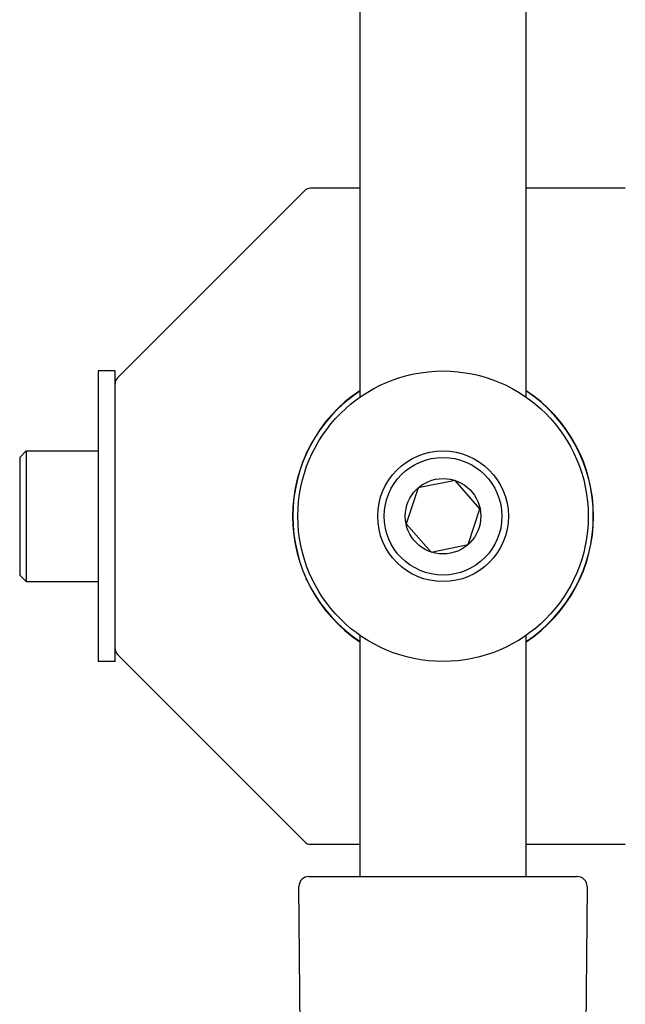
# Model space of a CAD drawing. Header units: inches. Extents: x 0 to 88, y 0 to 68.
# Tile 10 of 22: x 14.3 to 16.1, y 55.5 to 58.5. Entities that reach past the tile are written whole.
import ezdxf

# ---------------------------------------------------------------- set-up
doc = ezdxf.new("R2010")
doc.units = ezdxf.units.IN
doc.header["$LTSCALE"] = 4.84
doc.header["$MEASUREMENT"] = 0
for name, color, linetype in [('206380_1_BL16', 7, 'CONTINUOUS'), ('206381_206381_1_BL15', 7, 'CONTINUOUS'), ('206383_X26128_1_BL13', 7, 'CONTINUOUS'), ('206386_1_BL58', 7, 'CONTINUOUS'), ('911_709_91090A107_1_BL11', 7, 'CONTINUOUS'), ('911_709_91090A107_1_BL56', 7, 'CONTINUOUS'), ('9206XXM_920614M_1_BL14', 7, 'CONTINUOUS'), ('9206XXM_920614M_1_BL5', 7, 'CONTINUOUS')]:
    doc.layers.add(name, color=color, linetype=linetype)

# ---------------------------------------------------------------- blocks, each defined once
blk = doc.blocks.new('9206XXM_920614M_1_BL5', base_point=(14.3744, 37.5799))
at = {"layer": '9206XXM_920614M_1_BL5', "color": 7, "linetype": 'CONTINUOUS'}
for p, q in [((14.2563, 57.1435), (14.276, 57.1631)), ((14.276, 57.1631), (14.276, 56.7694)), ((14.276, 57.1631), (14.4926, 57.1631)), ((14.2563, 57.1435), (14.2563, 56.7891)), ((14.2563, 56.7891), (14.276, 56.7694)), ((14.276, 56.7694), (14.4926, 56.7694))]:
    blk.add_line(p, q, dxfattribs=at)
blk = doc.blocks.new('911_709_91090A107_1_BL11', base_point=(43.463, 39.5262))
at = {"layer": '911_709_91090A107_1_BL11', "color": 7, "linetype": 'CONTINUOUS'}
blk.add_circle((15.5317, 56.9663), 0.4375, dxfattribs=at)
blk = doc.blocks.new('206383_X26128_1_BL13', base_point=(42.7035, 37.9812))
at = {"layer": '206383_X26128_1_BL13', "color": 7, "linetype": 'CONTINUOUS'}
for p, q in [((15.1277, 55.8813), (15.9356, 55.8813)), ((15.1039, 55.146), (15.0977, 55.851)), ((15.9656, 55.851), (15.9594, 55.146))]:
    blk.add_line(p, q, dxfattribs=at)
for centre, start, end in [((15.1277, 55.8513), 90, 180.5), ((15.9356, 55.8513), 359.5, 90)]:
    blk.add_arc(centre, 0.03, start, end, dxfattribs=at)
blk = doc.blocks.new('9206XXM_920614M_1_BL14', base_point=(43.463, 39.4314))
at = {"layer": '9206XXM_920614M_1_BL14', "color": 7, "linetype": 'CONTINUOUS'}
for p, q in [((15.5678, 57.0741), (15.4564, 57.0514)), ((15.643, 56.9889), (15.5678, 57.0741)), ((15.4564, 57.0514), (15.4203, 56.9437)), ((15.6069, 56.8811), (15.643, 56.9889)), ((15.4203, 56.9437), (15.4956, 56.8585)), ((15.4956, 56.8585), (15.6069, 56.8811))]:
    blk.add_line(p, q, dxfattribs=at)
for radius in [0.1969, 0.1772, 0.1137]:
    blk.add_circle((15.5317, 56.9663), radius, dxfattribs=at)
blk = doc.blocks.new('206381_206381_1_BL15', base_point=(15.6149, 37.6377))
at = {"layer": '206381_206381_1_BL15', "color": 7, "linetype": 'CONTINUOUS'}
for centre, radius, start, end in [((15.5317, 56.9663), 0.4527, 123.5387, 236.4613), ((15.5317, 56.9663), 0.4527, 303.5387, 56.4613), ((15.0347, 57.2068), 0.0992, 328.8193, 333.8212), ((15.0347, 56.7258), 0.0992, 26.1793, 31.1782)]:
    blk.add_arc(centre, radius, start, end, dxfattribs=at)
blk = doc.blocks.new('206380_1_BL16', base_point=(43.6264, 38.0275))
at = {"layer": '206380_1_BL16', "color": 7, "linetype": 'CONTINUOUS'}
for p, q in [((15.2817, 57.9544), (15.1327, 57.9544)), ((16.0808, 57.9544), (15.7817, 57.9544)), ((15.115, 57.9471), (14.5509, 57.3829)), ((14.5436, 57.2772), (14.5436, 57.3652)), ((14.5436, 56.5674), (14.5436, 56.6556)), ((14.5509, 56.5497), (15.115, 55.9855)), ((15.1327, 55.9782), (15.2817, 55.9782)), ((15.7817, 55.9782), (16.0808, 55.9782))]:
    blk.add_line(p, q, dxfattribs=at)
for centre, radius, start, end in [((15.1327, 57.9294), 0.025, 90, 135), ((14.5686, 57.3652), 0.025, 135, 180), ((15.5317, 56.9663), 0.4535, 123.4838, 236.5164), ((15.5317, 56.9663), 0.4535, 303.4838, 56.5164), ((14.5686, 56.5674), 0.025, 180, 225), ((15.1327, 56.0032), 0.025, 225, 270)]:
    blk.add_arc(centre, radius, start, end, dxfattribs=at)
blk = doc.blocks.new('911_709_91090A107_1_BL56', base_point=(14.5181, 56.9663))
at = {"layer": '911_709_91090A107_1_BL56', "color": 7, "linetype": 'CONTINUOUS'}
for p, q in [((14.4926, 57.4038), (14.4926, 56.5288)), ((14.5436, 57.4038), (14.4926, 57.4038)), ((14.5436, 57.3652), (14.5436, 57.4038)), ((14.5436, 56.6556), (14.5436, 57.2772)), ((14.5436, 56.5288), (14.5436, 56.5674)), ((14.5436, 56.5288), (14.4926, 56.5288))]:
    blk.add_line(p, q, dxfattribs=at)
blk = doc.blocks.new('206386_1_BL58', base_point=(45.4505, 40.795))
at = {"layer": '206386_1_BL58', "color": 7, "linetype": 'CONTINUOUS'}
for p, q in [((15.2817, 57.3253), (15.2817, 61.1913)), ((15.7817, 57.3251), (15.7817, 61.1913)), ((15.2817, 55.8813), (15.2817, 56.6075)), ((15.7817, 55.8813), (15.7817, 56.6073))]:
    blk.add_line(p, q, dxfattribs=at)

msp = doc.modelspace()

# ---------------------------------------------------------------- block references
at = {"layer": '206380_1_BL16'}
msp.add_blockref('206380_1_BL16', (43.6264, 38.0275), dxfattribs=at)
at = {"layer": '206381_206381_1_BL15'}
msp.add_blockref('206381_206381_1_BL15', (15.6149, 37.6377), dxfattribs=at)
at = {"layer": '206383_X26128_1_BL13'}
msp.add_blockref('206383_X26128_1_BL13', (42.7035, 37.9812), dxfattribs=at)
at = {"layer": '206386_1_BL58'}
msp.add_blockref('206386_1_BL58', (45.4505, 40.795), dxfattribs=at)
at = {"layer": '911_709_91090A107_1_BL11'}
msp.add_blockref('911_709_91090A107_1_BL11', (43.463, 39.5262), dxfattribs=at)
at = {"layer": '911_709_91090A107_1_BL56'}
msp.add_blockref('911_709_91090A107_1_BL56', (14.5181, 56.9663), dxfattribs=at)
at = {"layer": '9206XXM_920614M_1_BL14'}
msp.add_blockref('9206XXM_920614M_1_BL14', (43.463, 39.4314), dxfattribs=at)
at = {"layer": '9206XXM_920614M_1_BL5'}
msp.add_blockref('9206XXM_920614M_1_BL5', (14.3744, 37.5799), dxfattribs=at)

doc.saveas('drawing.dxf')
